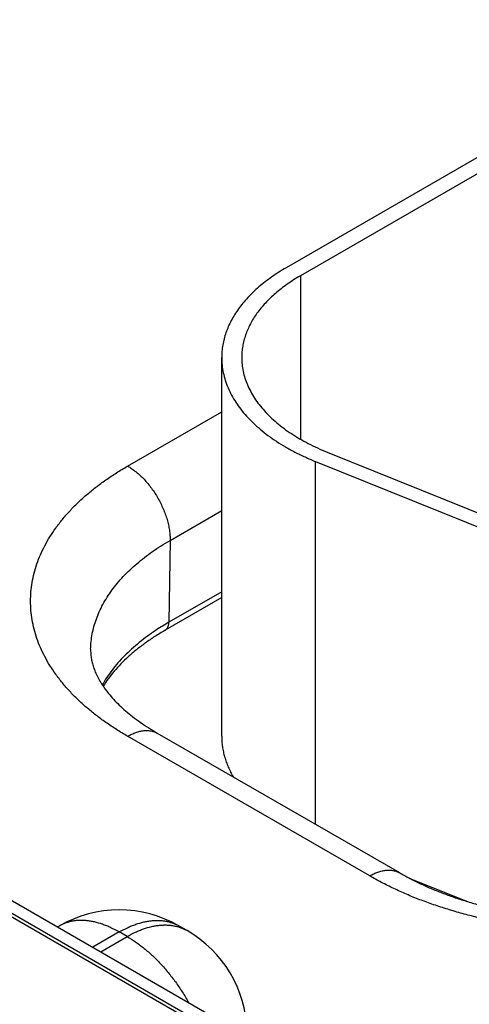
# Model space of a CAD drawing. Header units: inches. Extents: x 0 to 34, y 0 to 22.
# Tile 77 of 118: x 23.911 to 24.136, y 17.497 to 17.989. Entities that reach past the tile are written whole.
import ezdxf

# ---------------------------------------------------------------- set-up
doc = ezdxf.new("R2010")
doc.units = ezdxf.units.IN
doc.header["$LTSCALE"] = 1.87
doc.header["$MEASUREMENT"] = 0
doc.layers.get('0').update_dxf_attribs({"linetype": 'CONTINUOUS'})

msp = doc.modelspace()

# ---------------------------------------------------------------- linework, layer by layer
at = {"color": 7, "linetype": 'CONTINUOUS'}
for p, q in [((21.7644591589, 18.7859962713), (26.9957586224, 15.7655095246)), ((21.7549508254, 18.7850542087), (26.986250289, 15.7645674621)), ((24.3736083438, 18.0555964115), (24.0440965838, 17.865340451)), ((24.3806794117, 18.0515136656), (24.0511676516, 17.8612577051)), ((24.0511676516, 17.8612577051), (24.0511676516, 17.7796145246)), ((24.0118783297, 17.6310091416), (24.0118783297, 17.8204302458)), ((23.9648806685, 17.7661588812), (24.0118783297, 17.7932947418)), ((24.0645206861, 17.7731334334), (24.1718214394, 17.7297526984)), ((24.0587849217, 17.5869252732), (24.0587849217, 17.7684037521)), ((24.0587849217, 17.7684037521), (24.166085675, 17.7250230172)), ((23.9860906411, 17.7289909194), (24.0118783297, 17.7438804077)), ((23.9860906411, 17.7289909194), (23.9854657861, 17.68801716)), ((24.0118783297, 17.7032674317), (23.9854657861, 17.68801716)), ((24.0118783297, 17.7003459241), (23.9835997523, 17.6840182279)), ((24.0857959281, 17.5611819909), (23.9648806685, 17.6309969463)), ((24.1007966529, 17.5626682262), (23.9798813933, 17.6324831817)), ((23.837965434, 17.5805849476), (24.2603457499, 17.3367078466)), ((24.1054761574, 17.5601057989), (24.1342214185, 17.5484843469)), ((23.9306509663, 17.5361044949), (23.9299233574, 17.5356843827)), ((23.9906502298, 17.5361065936), (23.9906538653, 17.536104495)), ((23.9945905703, 17.5338314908), (23.9906538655, 17.5361044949)), ((23.9606524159, 17.5331320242), (23.9474981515, 17.5255369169)), ((23.9514348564, 17.5232639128), (23.9645891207, 17.5308590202)), ((23.9645891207, 17.5308590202), (23.9606524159, 17.5331320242))]:
    msp.add_line(p, q, dxfattribs=at)
for centre, radius, start, end in [((24.0470865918, 17.5812322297), 0.1232888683, 119.9873212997, 123.3741459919), ((23.9606524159, 17.4841438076), 0.06, 60.0064042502, 119.9935957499), ((23.9645891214, 17.4818708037), 0.0599999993, 1.7317548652, 59.9983549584)]:
    msp.add_arc(centre, radius, start, end, dxfattribs=at)
for points, knots in [([(24.0440965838, 17.865340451), (24.0428397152, 17.8646147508), (24.0403875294, 17.8631294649), (24.0368587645, 17.8607705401), (24.033534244, 17.8583142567), (24.0304220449, 17.8557664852), (24.027529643, 17.8531332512), (24.0248640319, 17.8504207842), (24.0224316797, 17.8476354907), (24.0202385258, 17.8447839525), (24.0182899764, 17.8418729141), (24.016590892, 17.8389092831), (24.015145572, 17.8359001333), (24.0139577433, 17.832852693), (24.0130305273, 17.8297743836), (24.0123664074, 17.8266726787), (24.0119671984, 17.8235555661), (24.0118783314, 17.8214700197), (24.0118783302, 17.8204302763)], [0, 0, 0, 0, 0.0752335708, 0.1485597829, 0.2199568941, 0.2894199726, 0.3569633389, 0.4226218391, 0.4864523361, 0.5485351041, 0.6089748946, 0.6679016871, 0.7254708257, 0.7818623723, 0.8372795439, 0.8919460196, 0.9461021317, 1, 1, 1, 1]), ([(24.0511676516, 17.8612577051), (24.0500250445, 17.860597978), (24.0477957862, 17.8592477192), (24.0445878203, 17.8571032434), (24.0415655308, 17.8548702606), (24.0387362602, 17.8525541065), (24.0361068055, 17.8501602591), (24.0336835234, 17.8476943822), (24.0314722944, 17.8451622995), (24.029478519, 17.8425699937), (24.02770711, 17.8399235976), (24.026162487, 17.83722939), (24.02484856, 17.834493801), (24.0237687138, 17.8317234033), (24.0229257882, 17.8289249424), (24.0223220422, 17.8261052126), (24.0219591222, 17.8232714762), (24.0218783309, 17.8213755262), (24.0218783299, 17.8204303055)], [0, 0, 0, 0, 0.0752335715, 0.1485597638, 0.2199568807, 0.2894199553, 0.35696332, 0.4226218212, 0.4864523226, 0.5485350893, 0.6089748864, 0.6679016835, 0.7254708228, 0.7818623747, 0.8372795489, 0.8919460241, 0.946102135, 1, 1, 1, 1]), ([(24.0118783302, 17.8204302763), (24.0118783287, 17.8191591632), (24.0120114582, 17.816605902), (24.0126089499, 17.8127967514), (24.013601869, 17.8090162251), (24.0149859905, 17.8052789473), (24.0167556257, 17.8015984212), (24.0189037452, 17.7979878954), (24.0214220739, 17.7944601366), (24.0243011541, 17.7910275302), (24.0275303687, 17.7877020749), (24.0310979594, 17.7844953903), (24.0349910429, 17.781418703), (24.0391956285, 17.7784828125), (24.0436966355, 17.7756980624), (24.0484779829, 17.7730742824), (24.0535224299, 17.7706208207), (24.0570052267, 17.7691232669), (24.0587849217, 17.7684037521)], [0, 0, 0, 0, 0.0513920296, 0.1031508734, 0.15563048, 0.2091604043, 0.2640367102, 0.3205157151, 0.3788105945, 0.4390904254, 0.5014810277, 0.5660670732, 0.6328949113, 0.70197572, 0.773288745, 0.8467844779, 0.9223875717, 1, 1, 1, 1]), ([(24.0218783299, 17.8204303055), (24.0218783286, 17.8192747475), (24.0219993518, 17.8169535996), (24.022542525, 17.8134907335), (24.0234451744, 17.8100538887), (24.0247034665, 17.8066563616), (24.026312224, 17.8033104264), (24.0282650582, 17.8000281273), (24.0305544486, 17.7968210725), (24.0331717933, 17.7937005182), (24.0361074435, 17.790677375), (24.0393507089, 17.7877622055), (24.0428898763, 17.7849652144), (24.0467122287, 17.7822962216), (24.0508040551, 17.7797646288), (24.0551507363, 17.7773793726), (24.0597365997, 17.7751489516), (24.0629027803, 17.7737875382), (24.0645206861, 17.7731334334)], [0, 0, 0, 0, 0.0513920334, 0.1031508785, 0.1556304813, 0.2091604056, 0.2640367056, 0.3205157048, 0.3788105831, 0.4390904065, 0.5014810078, 0.5660670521, 0.6328948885, 0.7019756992, 0.7732887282, 0.8467844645, 0.9223875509, 1, 1, 1, 1]), ([(23.9648806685, 17.6309969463), (23.9629893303, 17.6320889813), (23.959299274, 17.6343240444), (23.9539891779, 17.6378737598), (23.9489864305, 17.6415699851), (23.9443031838, 17.6454038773), (23.9399506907, 17.6493663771), (23.935939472, 17.6534481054), (23.9322792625, 17.6576394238), (23.9289789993, 17.661930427), (23.9260468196, 17.6663109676), (23.9234900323, 17.6707706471), (23.9213151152, 17.6752988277), (23.9195276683, 17.6798846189), (23.9181323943, 17.6845168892), (23.9171330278, 17.6891842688), (23.9165323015, 17.6938751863), (23.9163318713, 17.6985779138), (23.9165323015, 17.7032806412), (23.9171330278, 17.7079715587), (23.9181323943, 17.7126389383), (23.9195276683, 17.7172712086), (23.9213151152, 17.7218569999), (23.9234900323, 17.7263851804), (23.9260468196, 17.7308448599), (23.9289789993, 17.7352254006), (23.9322792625, 17.7395164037), (23.9359394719, 17.7437077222), (23.9399506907, 17.7477894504), (23.9443031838, 17.7517519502), (23.9489864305, 17.7555858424), (23.9539891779, 17.7592820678), (23.959299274, 17.7628317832), (23.9629893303, 17.7650668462), (23.9648806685, 17.7661588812)], [0, 0, 0, 0, 0.0376167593, 0.0742799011, 0.1099784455, 0.144709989, 0.1784816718, 0.2113109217, 0.2432261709, 0.2742675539, 0.3044874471, 0.333950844, 0.3627354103, 0.3909311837, 0.4186397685, 0.4459730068, 0.4730510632, 0.5, 0.5269489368, 0.5540269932, 0.5813602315, 0.6090688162, 0.6372645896, 0.6660491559, 0.6955125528, 0.725732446, 0.756773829, 0.7886890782, 0.8215183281, 0.8552900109, 0.8900215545, 0.9257200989, 0.9623832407, 1, 1, 1, 1]), ([(23.9648806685, 17.7661588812), (23.9655994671, 17.7657438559), (23.9670328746, 17.7648301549), (23.9691109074, 17.7632653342), (23.9711473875, 17.7614893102), (23.9731223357, 17.7595195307), (23.9750166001, 17.7573751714), (23.9768116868, 17.7550771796), (23.978490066, 17.7526480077), (23.9800353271, 17.7501114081), (23.9814323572, 17.7474921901), (23.9826674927, 17.7448159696), (23.983728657, 17.7421089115), (23.984605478, 17.7393974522), (23.9852893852, 17.736708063), (23.9857736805, 17.7340668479), (23.9860535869, 17.7314997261), (23.9861031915, 17.7298138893), (23.9860906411, 17.7289909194)], [0, 0, 0, 0, 0.0559343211, 0.1144001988, 0.1751511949, 0.2378825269, 0.3022429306, 0.367845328, 0.434276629, 0.5011069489, 0.5678984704, 0.6342141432, 0.6996263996, 0.7637260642, 0.8261316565, 0.8864993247, 0.9445336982, 1, 1, 1, 1]), ([(23.9464043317, 17.6746222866), (23.9464313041, 17.6758838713), (23.9465916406, 17.6784133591), (23.9471490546, 17.6821898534), (23.9480222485, 17.6859459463), (23.9492089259, 17.6896722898), (23.9507060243, 17.6933601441), (23.9525097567, 17.6970008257), (23.9546156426, 17.7005858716), (23.9570185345, 17.7041069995), (23.959712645, 17.7075561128), (23.9626915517, 17.7109253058), (23.9659482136, 17.7142068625), (23.9694749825, 17.7173932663), (23.973263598, 17.7204772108), (23.9773052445, 17.7234516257), (23.9815904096, 17.7263096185), (23.9845660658, 17.7281106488), (23.9860906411, 17.7289909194)], [0, 0, 0, 0, 0.0538181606, 0.1079490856, 0.1626343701, 0.2181032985, 0.2745684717, 0.3322224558, 0.3912354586, 0.4517539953, 0.5139004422, 0.5777732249, 0.6434475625, 0.7109765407, 0.7803923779, 0.8517078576, 0.9249175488, 1, 1, 1, 1]), ([(23.9835997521, 17.6840182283), (23.983744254, 17.6841016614), (23.984022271, 17.6842948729), (23.9843909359, 17.6846536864), (23.9847095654, 17.6850787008), (23.9849753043, 17.6855653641), (23.9851861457, 17.6861089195), (23.9853405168, 17.6867042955), (23.9854372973, 17.6873460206), (23.9854623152, 17.6877895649), (23.9854657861, 17.68801716)], [0, 0, 0, 0, 0.1085274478, 0.2190128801, 0.3332446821, 0.4527140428, 0.5785476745, 0.7114953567, 0.8519515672, 1, 1, 1, 1]), ([(23.979264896, 17.6841902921), (23.9777723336, 17.683205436), (23.9748724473, 17.6811943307), (23.9707354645, 17.6780112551), (23.9668814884, 17.6747111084), (23.9633204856, 17.6713022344), (23.9600615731, 17.6677931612), (23.9571131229, 17.6641925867), (23.954482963, 17.6605098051), (23.9529263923, 17.6579734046), (23.9522063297, 17.6566958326)], [0, 0, 0, 0, 0.137802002, 0.2718274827, 0.4020818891, 0.5286113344, 0.6515058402, 0.770902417, 0.8869877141, 1, 1, 1, 1]), ([(23.9835997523, 17.6840182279), (23.9818702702, 17.6830196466), (23.9785149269, 17.6809763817), (23.9737276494, 17.6777203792), (23.9692853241, 17.6743385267), (23.9652017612, 17.6708459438), (23.961488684, 17.6672584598), (23.9581555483, 17.6635923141), (23.9552095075, 17.6598643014), (23.9534708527, 17.6572959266), (23.9526716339, 17.6560072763)], [0, 0, 0, 0, 0.1421927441, 0.2795830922, 0.4120482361, 0.5395124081, 0.6619553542, 0.7794219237, 0.8920333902, 1, 1, 1, 1]), ([(23.9464043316, 17.6746222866), (23.9463887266, 17.6738924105), (23.9464132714, 17.6727918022), (23.9465414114, 17.6713240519), (23.9467384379, 17.6698221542), (23.9471193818, 17.6678967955), (23.9477978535, 17.6655322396), (23.9487250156, 17.6630748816), (23.9499253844, 17.6605185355), (23.9514222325, 17.6578655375), (23.9532355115, 17.6551257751), (23.9553804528, 17.652314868), (23.9578670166, 17.6494523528), (23.9606998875, 17.6465599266), (23.963878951, 17.6436600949), (23.9673999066, 17.640775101), (23.9712550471, 17.6379262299), (23.975433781, 17.6351334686), (23.9783656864, 17.6333583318), (23.9798813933, 17.6324831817)], [0, 0, 0, 0, 0.0389582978, 0.0586512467, 0.0786062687, 0.1197696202, 0.1632520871, 0.2097351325, 0.2597789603, 0.3138144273, 0.3721467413, 0.4349665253, 0.5023669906, 0.5743607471, 0.6508973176, 0.7318775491, 0.8171660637, 0.9066007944, 1, 1, 1, 1]), ([(23.9648806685, 17.6309969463), (23.9655574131, 17.6313876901), (23.966908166, 17.6320949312), (23.9689686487, 17.6329382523), (23.9709923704, 17.6335282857), (23.9729600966, 17.633858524), (23.9745574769, 17.6339139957), (23.9757821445, 17.6338209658), (23.9766639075, 17.6336859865), (23.9775173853, 17.6334852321), (23.9783405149, 17.6332191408), (23.9791311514, 17.6328883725), (23.9796358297, 17.6326249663), (23.9798813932, 17.6324831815)], [0, 0, 0, 0, 0.1485684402, 0.2894269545, 0.4226152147, 0.5485014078, 0.6678265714, 0.7254095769, 0.7818142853, 0.8372440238, 0.8919226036, 0.9460905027, 1, 1, 1, 1]), ([(24.0118783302, 17.6310091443), (24.0118783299, 17.6301449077), (24.0119396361, 17.6284129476), (24.0122151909, 17.6258213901), (24.012673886, 17.6232385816), (24.0133148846, 17.6206690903), (24.0141370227, 17.6181172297), (24.0151388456, 17.6155872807), (24.0163185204, 17.6130835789), (24.017213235, 17.6114510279), (24.0176882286, 17.610641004)], [0, 0, 0, 0, 0.1209815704, 0.2423644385, 0.364543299, 0.4878999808, 0.6127977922, 0.7395767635, 0.8685498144, 1, 1, 1, 1]), ([(24.0857959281, 17.5611819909), (24.0864726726, 17.5615727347), (24.0878234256, 17.5622799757), (24.0898839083, 17.5631232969), (24.09190763, 17.5637133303), (24.0938753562, 17.5640435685), (24.0954727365, 17.5640990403), (24.0966974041, 17.5640060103), (24.097579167, 17.563871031), (24.0984326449, 17.5636702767), (24.0992557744, 17.5634041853), (24.100046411, 17.563073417), (24.1005510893, 17.5628100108), (24.1007966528, 17.5626682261)], [0, 0, 0, 0, 0.1485684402, 0.2894269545, 0.4226152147, 0.5485014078, 0.6678265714, 0.7254095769, 0.7818142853, 0.8372440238, 0.8919226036, 0.9460905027, 1, 1, 1, 1]), ([(24.3198881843, 17.5611819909), (24.3179498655, 17.5600628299), (24.313978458, 17.557882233), (24.3078253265, 17.5548210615), (24.3014197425, 17.5519378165), (24.2947772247, 17.5492394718), (24.2879136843, 17.5467324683), (24.2808456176, 17.5444228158), (24.27359, 17.5423160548), (24.2661642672, 17.5404172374), (24.2585862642, 17.5387309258), (24.2508742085, 17.5372611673), (24.2430466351, 17.5360114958), (24.2351223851, 17.5349849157), (24.2271204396, 17.5341838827), (24.216359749, 17.5334182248), (24.2028420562, 17.5330360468), (24.1893243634, 17.5334182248), (24.1785636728, 17.5341838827), (24.1705617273, 17.5349849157), (24.1626374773, 17.5360114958), (24.1548099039, 17.5372611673), (24.1470978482, 17.5387309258), (24.1395198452, 17.5404172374), (24.1320941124, 17.5423160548), (24.1248384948, 17.5444228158), (24.1177704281, 17.5467324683), (24.1109068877, 17.5492394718), (24.1042643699, 17.5519378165), (24.0978587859, 17.5548210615), (24.0917056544, 17.557882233), (24.0877342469, 17.5600628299), (24.0857959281, 17.5611819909)], [0, 0, 0, 0, 0.027596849, 0.0558435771, 0.0847165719, 0.114187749, 0.1442251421, 0.1747932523, 0.2058534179, 0.2373641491, 0.269281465, 0.3015591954, 0.334149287, 0.3670020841, 0.4000666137, 0.4332908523, 0.5, 0.5667091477, 0.5999333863, 0.6329979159, 0.665850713, 0.6984408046, 0.730718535, 0.7626358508, 0.7941465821, 0.8252067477, 0.8557748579, 0.885812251, 0.9152834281, 0.9441564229, 0.972403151, 1, 1, 1, 1]), ([(24.1007966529, 17.5626682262), (24.1023964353, 17.5617445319), (24.1056971, 17.5599341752), (24.1108429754, 17.5573796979), (24.1162608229, 17.5549486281), (24.1219326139, 17.5526535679), (24.1278399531, 17.5505056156), (24.133964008, 17.5485146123), (24.140285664, 17.5466892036), (24.1467855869, 17.5450369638), (24.1534442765, 17.5435644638), (24.1602421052, 17.5422773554), (24.1671593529, 17.5411804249), (24.1741762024, 17.5402776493), (24.1812728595, 17.5395722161), (24.1908299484, 17.5388970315), (24.2028420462, 17.5385599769), (24.2148541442, 17.5388970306), (24.2244112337, 17.5395722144), (24.2315078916, 17.5402776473), (24.2385247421, 17.5411804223), (24.245441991, 17.5422773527), (24.252239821, 17.5435644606), (24.258898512, 17.5450369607), (24.2653984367, 17.5466892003), (24.2717200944, 17.5485146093), (24.2778441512, 17.5505056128), (24.2837514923, 17.5526535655), (24.2894232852, 17.5549486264), (24.2948411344, 17.5573796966), (24.2999870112, 17.5599341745), (24.3032876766, 17.5617445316), (24.3048874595, 17.5626682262)], [0, 0, 0, 0, 0.0261538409, 0.0532792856, 0.0813171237, 0.110206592, 0.1398856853, 0.1702914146, 0.2013599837, 0.2330269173, 0.2652271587, 0.2978951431, 0.3309648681, 0.3643699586, 0.3980437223, 0.4319192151, 0.4999999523, 0.5680806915, 0.6019561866, 0.6356299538, 0.6690350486, 0.7021047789, 0.7347727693, 0.7669730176, 0.7986399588, 0.829708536, 0.8601142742, 0.8897933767, 0.9186828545, 0.9467207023, 0.9738461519, 1, 1, 1, 1]), ([(23.9606524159, 17.5331320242), (23.9592991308, 17.5339133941), (23.9572456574, 17.5349886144), (23.9544535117, 17.5362053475), (23.9517558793, 17.5372246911), (23.9490579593, 17.5380113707), (23.9463822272, 17.5385381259), (23.9444372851, 17.5387966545), (23.9425309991, 17.538923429), (23.9406678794, 17.538918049), (23.9388524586, 17.5387804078), (23.937089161, 17.5385107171), (23.9353823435, 17.538109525), (23.9337362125, 17.5375776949), (23.9321550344, 17.5369165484), (23.9311457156, 17.536390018), (23.9306546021, 17.5361065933)], [0, 0, 0, 0, 0.1485396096, 0.2199448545, 0.2894156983, 0.4225805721, 0.4864177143, 0.5485066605, 0.6089521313, 0.6678840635, 0.7254577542, 0.7818532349, 0.8372736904, 0.8919427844, 0.9461008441, 1, 1, 1, 1]), ([(23.9606524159, 17.5331320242), (23.962005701, 17.5339133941), (23.9640591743, 17.5349886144), (23.9668513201, 17.5362053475), (23.9695489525, 17.5372246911), (23.9722468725, 17.5380113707), (23.9749226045, 17.5385381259), (23.9768675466, 17.5387966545), (23.9787738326, 17.538923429), (23.9806369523, 17.538918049), (23.9824523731, 17.5387804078), (23.9842156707, 17.5385107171), (23.9859224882, 17.538109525), (23.9875686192, 17.5375776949), (23.9891497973, 17.5369165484), (23.9901591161, 17.536390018), (23.9906502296, 17.5361065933)], [0, 0, 0, 0, 0.1485396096, 0.2199448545, 0.2894156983, 0.4225805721, 0.4864177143, 0.5485066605, 0.6089521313, 0.6678840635, 0.7254577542, 0.7818532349, 0.8372736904, 0.8919427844, 0.9461008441, 1, 1, 1, 1]), ([(23.9645891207, 17.5308590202), (23.9659426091, 17.5316405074), (23.9679963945, 17.532715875), (23.9707889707, 17.5339327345), (23.9734870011, 17.5349521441), (23.9761853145, 17.535738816), (23.9788614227, 17.5362654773), (23.9808066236, 17.5365238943), (23.9827131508, 17.5366505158), (23.9845764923, 17.5366449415), (23.9863921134, 17.5365070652), (23.9881555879, 17.5362370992), (23.989862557, 17.5358355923), (23.9915088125, 17.5353034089), (23.9930900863, 17.5346418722), (23.9940994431, 17.5341150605), (23.99459057, 17.5338314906)], [0, 0, 0, 0, 0.1485421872, 0.2199482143, 0.2894195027, 0.4225843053, 0.4864210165, 0.5485093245, 0.6089540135, 0.6678850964, 0.7254579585, 0.7818527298, 0.837272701, 0.8919416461, 0.946100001, 1, 1, 1, 1]), ([(23.9645891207, 17.5308590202), (23.9660547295, 17.5300127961), (23.9689770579, 17.5281465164), (23.9732100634, 17.5249443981), (23.9773551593, 17.5213050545), (23.9813701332, 17.5172655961), (23.9852145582, 17.5128668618), (23.9888494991, 17.5081533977), (23.9922379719, 17.5031732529), (23.994309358, 17.4997096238), (23.9952960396, 17.4979449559)], [0, 0, 0, 0, 0.1115293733, 0.2281919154, 0.34947374, 0.4747390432, 0.6032552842, 0.7342160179, 0.8667618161, 1, 1, 1, 1])]:
    msp.add_open_spline(points, degree=3, knots=knots, dxfattribs=at)

doc.saveas('drawing.dxf')
